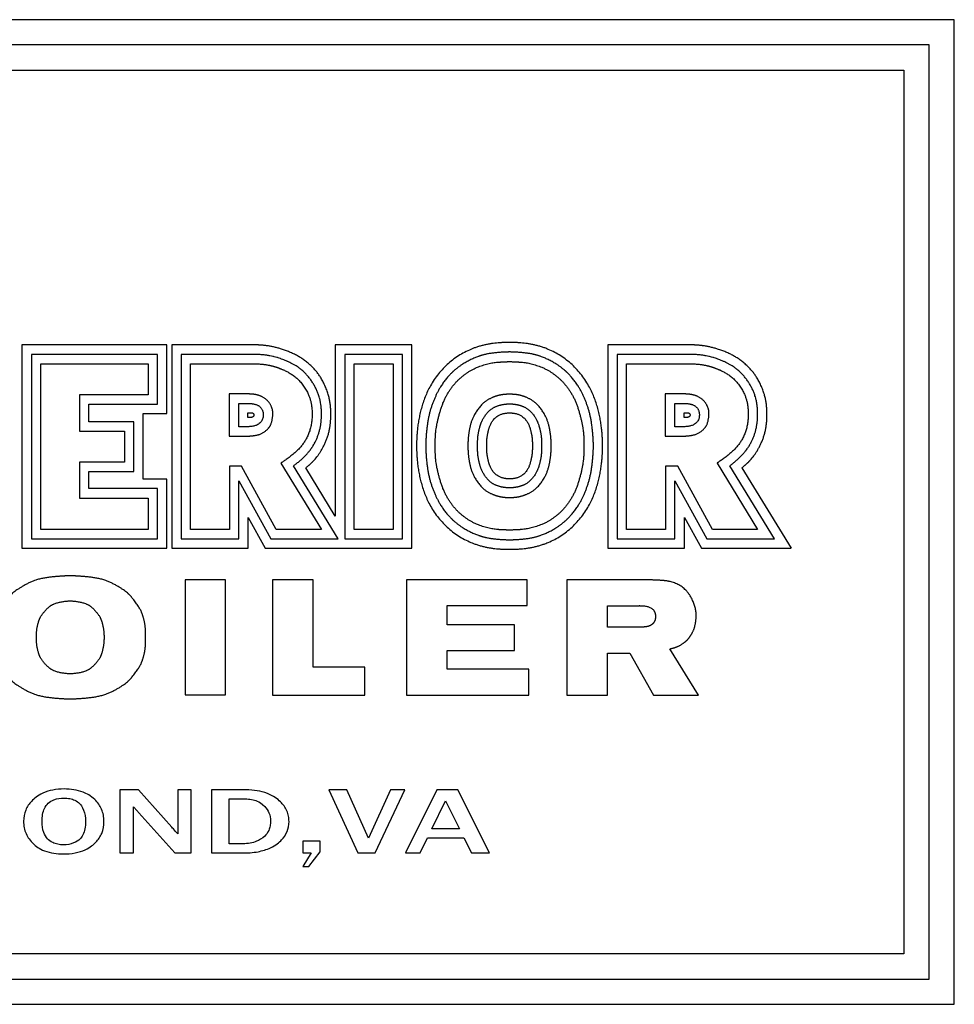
# Model space of a CAD drawing. Header units: inches. Extents: x 24 to 1128, y -94 to 748.
# Tile 221 of 256: x 601 to 619, y 205 to 225. Entities that reach past the tile are written whole.
import ezdxf

# ---------------------------------------------------------------- set-up
doc = ezdxf.new("R2010")
doc.units = ezdxf.units.IN
doc.header["$LTSCALE"] = 32
doc.header["$MEASUREMENT"] = 0
doc.layers.add('Visible (ANSI)', color=7, linetype='Continuous', lineweight=30)

msp = doc.modelspace()

# ---------------------------------------------------------------- linework, layer by layer
at = {"layer": 'Visible (ANSI)'}
for p, q in [((619.38339, 224.53736), (583.38339, 224.53736)), ((619.38339, 205.0181), (619.38339, 224.53736)), ((618.88339, 224.03736), (583.88339, 224.03736)), ((618.88339, 205.5181), (618.88339, 224.03736)), ((584.38339, 223.53736), (618.38339, 223.53736)), ((618.38339, 223.53736), (618.38339, 206.0181)), ((603.76268, 218.08993), (600.88896, 218.08993)), ((600.88896, 218.08993), (600.88896, 214.05922)), ((603.76268, 216.72849), (603.76268, 218.08993)), ((605.53993, 218.08993), (603.86083, 218.08993)), ((603.86083, 218.08993), (603.86083, 214.05922)), ((607.10589, 218.08993), (607.10589, 214.69796)), ((608.62506, 218.08993), (607.10589, 218.08993)), ((608.62506, 214.05922), (608.62506, 218.08993)), ((614.18993, 218.08993), (612.51083, 218.08993)), ((612.51083, 218.08993), (612.51083, 214.05922)), ((601.0776, 217.90311), (601.0776, 214.24717)), ((603.5778, 217.90311), (601.0776, 217.90311)), ((603.5778, 216.91739), (603.5778, 217.90311)), ((604.04789, 217.90276), (604.04789, 214.24615)), ((605.50696, 217.90271), (604.04789, 217.90276)), ((608.43873, 217.90276), (607.29406, 217.90276)), ((607.29406, 217.90276), (607.29406, 214.24615)), ((608.43873, 214.24615), (608.43873, 217.90276)), ((612.69789, 217.90276), (612.69789, 214.24615)), ((614.15696, 217.90271), (612.69789, 217.90276)), ((601.2636, 214.43317), (601.2636, 217.71711)), ((601.2636, 217.71711), (603.3918, 217.71711)), ((603.3918, 217.71711), (603.3918, 217.10339)), ((604.23389, 214.43215), (604.23389, 217.71676)), ((604.23389, 217.71676), (605.50274, 217.71676)), ((607.48006, 214.43215), (607.48006, 217.71676)), ((607.48006, 217.71676), (608.25273, 217.71676)), ((608.25273, 217.71676), (608.25273, 214.43215)), ((612.88389, 214.43215), (612.88389, 217.71676)), ((612.88389, 217.71676), (614.15274, 217.71676)), ((602.02927, 217.10339), (602.02927, 216.37863)), ((603.3918, 217.10339), (602.02927, 217.10339)), ((605.2815, 217.11898), (605.00043, 217.11898)), ((605.00043, 217.11898), (605.00043, 216.27885)), ((613.9315, 217.11898), (613.65043, 217.11898)), ((613.65043, 217.11898), (613.65043, 216.27885)), ((602.21527, 216.91739), (603.5778, 216.91739)), ((602.21527, 216.56463), (602.21527, 216.91739)), ((605.19047, 216.92987), (605.37254, 216.92987)), ((605.19047, 216.46834), (605.19047, 216.92987)), ((613.84047, 216.92987), (614.02254, 216.92987)), ((613.84047, 216.46834), (613.84047, 216.92987)), ((603.29528, 216.72849), (603.76268, 216.72849)), ((603.29528, 215.42969), (603.29528, 216.72849)), ((605.37254, 216.65422), (605.37254, 216.74522)), ((605.37254, 216.74522), (605.42853, 216.74522)), ((614.02254, 216.65422), (614.02254, 216.74522)), ((614.02254, 216.74522), (614.07853, 216.74522)), ((603.10872, 216.56463), (602.21527, 216.56463)), ((603.10872, 215.58048), (603.10872, 216.56463)), ((605.43065, 216.65422), (605.37254, 216.65422)), ((614.08065, 216.65422), (614.02254, 216.65422)), ((602.02927, 216.37863), (602.92272, 216.37863)), ((602.92272, 216.37863), (602.92272, 215.76648)), ((605.00043, 216.27885), (605.2815, 216.27885)), ((605.34694, 216.46834), (605.19047, 216.46834)), ((613.65043, 216.27885), (613.9315, 216.27885)), ((613.99694, 216.46834), (613.84047, 216.46834)), ((602.92272, 215.76648), (602.02927, 215.76648)), ((602.02927, 215.76648), (602.02927, 215.0549)), ((606.02726, 215.74711), (606.83257, 214.43215)), ((607.16459, 214.24615), (606.27787, 215.69404)), ((614.67726, 215.74711), (615.48257, 214.43215)), ((615.81459, 214.24615), (614.92787, 215.69404)), ((602.21527, 215.58048), (603.10872, 215.58048)), ((602.21527, 215.2409), (602.21527, 215.58048)), ((605.24775, 215.68639), (605.00747, 215.68639)), ((605.00747, 215.68639), (605.00747, 214.43215)), ((605.93613, 214.43215), (605.24775, 215.68639)), ((607.10589, 214.69796), (606.52073, 215.65173)), ((613.89775, 215.68639), (613.65747, 215.68639)), ((613.65747, 215.68639), (613.65747, 214.43215)), ((614.58613, 214.43215), (613.89775, 215.68639)), ((615.17073, 215.65173), (616.14777, 214.05922)), ((603.76268, 215.42969), (603.29528, 215.42969)), ((603.76268, 214.05922), (603.76268, 215.42969)), ((605.19347, 215.3987), (605.82604, 214.24615)), ((605.19347, 214.24615), (605.19347, 215.3987)), ((613.84347, 215.3987), (614.47604, 214.24615)), ((613.84347, 214.24615), (613.84347, 215.3987)), ((603.5778, 215.2409), (602.21527, 215.2409)), ((603.5778, 214.24717), (603.5778, 215.2409)), ((602.02927, 215.0549), (603.3918, 215.0549)), ((603.3918, 215.0549), (603.3918, 214.43317)), ((605.37872, 214.6713), (605.71814, 214.05922)), ((605.37872, 214.05922), (605.37872, 214.6713)), ((614.02872, 214.05922), (614.02872, 214.6713)), ((614.02872, 214.6713), (614.36814, 214.05922)), ((603.3918, 214.43317), (601.2636, 214.43317)), ((605.00747, 214.43215), (604.23389, 214.43215)), ((606.83257, 214.43215), (605.93613, 214.43215)), ((608.25273, 214.43215), (607.48006, 214.43215)), ((613.65747, 214.43215), (612.88389, 214.43215)), ((615.48257, 214.43215), (614.58613, 214.43215)), ((601.0776, 214.24717), (603.5778, 214.24717)), ((604.04789, 214.24615), (605.19347, 214.24615)), ((605.82604, 214.24615), (607.16459, 214.24615)), ((607.29406, 214.24615), (608.43873, 214.24615)), ((612.69789, 214.24615), (613.84347, 214.24615)), ((614.47604, 214.24615), (615.81459, 214.24615)), ((600.88896, 214.05922), (603.76268, 214.05922)), ((603.86083, 214.05922), (605.37872, 214.05922)), ((605.71814, 214.05922), (608.62506, 214.05922)), ((612.51083, 214.05922), (614.02872, 214.05922)), ((614.36814, 214.05922), (616.14777, 214.05922)), ((604.12499, 213.43018), (604.12499, 211.15036)), ((604.93112, 213.43018), (604.12499, 213.43018)), ((604.93112, 211.15036), (604.93112, 213.43018)), ((606.66775, 213.42992), (605.85806, 213.42992)), ((605.85806, 213.42992), (605.85806, 211.14929)), ((606.66775, 211.70186), (606.66775, 213.42992)), ((608.52135, 213.42992), (608.52135, 211.14929)), ((610.91235, 213.42992), (608.52135, 213.42992)), ((610.91235, 212.92147), (610.91235, 213.42992)), ((611.69856, 213.42992), (611.69856, 211.14929)), ((613.39869, 213.42992), (611.69856, 213.42992)), ((609.32504, 212.54259), (609.32504, 212.92147)), ((609.32504, 212.92147), (610.91235, 212.92147)), ((612.50656, 212.91786), (613.13384, 212.91786)), ((612.50656, 212.49392), (612.50656, 212.91786)), ((610.65977, 212.54259), (609.32504, 212.54259)), ((610.65977, 212.02999), (610.65977, 212.54259)), ((613.14598, 212.49392), (612.50656, 212.49392)), ((609.32504, 211.6635), (609.32504, 212.02999)), ((609.32504, 212.02999), (610.65977, 212.02999)), ((612.50656, 211.9807), (612.94806, 211.9807)), ((612.50656, 211.14929), (612.50656, 211.9807)), ((612.94806, 211.9807), (613.41525, 211.14636)), ((614.30861, 211.14929), (613.73776, 212.064)), ((607.69371, 211.70186), (606.66775, 211.70186)), ((607.69371, 211.14929), (607.69371, 211.70186)), ((610.94207, 211.6635), (609.32504, 211.6635)), ((610.94207, 211.14929), (610.94207, 211.6635)), ((604.12499, 211.15036), (604.93112, 211.15036)), ((605.85806, 211.14929), (607.69371, 211.14929)), ((608.52135, 211.14929), (610.94207, 211.14929)), ((611.69856, 211.14929), (612.50656, 211.14929)), ((613.41525, 211.14636), (614.30861, 211.14929)), ((603.20596, 209.2681), (602.83221, 209.2681)), ((602.83221, 209.2681), (602.83221, 208.0181)), ((603.86211, 208.53201), (603.20596, 209.2681)), ((604.24832, 209.2681), (603.9815, 209.2681)), ((603.9815, 209.2681), (603.9815, 208.39704)), ((604.24832, 208.0181), (604.24832, 209.2681)), ((605.34052, 209.2681), (604.65011, 209.2681)), ((604.65011, 209.2681), (604.65011, 208.0181)), ((606.97673, 209.2681), (607.55501, 208.0181)), ((607.33387, 209.2681), (606.97673, 209.2681)), ((607.76369, 208.30983), (607.33387, 209.2681)), ((608.20285, 209.2681), (607.76369, 208.30983)), ((607.89866, 208.0181), (608.4842, 209.2681)), ((608.4842, 209.2681), (608.20285, 209.2681)), ((609.1227, 209.2681), (608.50081, 208.0181)), ((609.53902, 209.2681), (609.1227, 209.2681)), ((610.16714, 208.0181), (609.53902, 209.2681)), ((604.99791, 208.20186), (604.99791, 209.09056)), ((604.99791, 209.09056), (605.31871, 209.09056)), ((609.01992, 208.49567), (609.29297, 209.05319)), ((609.29297, 209.05319), (609.56601, 208.49567)), ((603.10422, 208.0181), (603.10422, 208.93379)), ((603.20908, 208.81648), (603.92025, 208.0181)), ((609.56601, 208.49567), (609.01992, 208.49567)), ((608.78944, 208.0181), (608.93582, 208.31606)), ((608.93582, 208.31606), (609.65738, 208.31606)), ((609.65738, 208.31606), (609.80688, 208.0181)), ((605.27926, 208.20186), (604.99791, 208.20186)), ((606.80439, 208.25169), (606.46178, 208.25169)), ((606.46178, 208.25169), (606.46178, 208.0181)), ((606.80439, 208.04197), (606.80439, 208.25169)), ((602.83221, 208.0181), (603.10422, 208.0181)), ((603.92025, 208.0181), (604.24832, 208.0181)), ((604.65011, 208.0181), (605.26473, 208.0181)), ((606.46178, 208.0181), (606.62581, 208.0181)), ((606.62581, 208.0181), (606.46178, 207.75128)), ((606.58325, 207.75128), (606.80439, 208.04197)), ((607.55501, 208.0181), (607.89866, 208.0181)), ((608.50081, 208.0181), (608.78944, 208.0181)), ((609.80688, 208.0181), (610.16714, 208.0181)), ((606.46178, 207.75128), (606.58325, 207.75128)), ((618.38339, 206.0181), (584.38339, 206.0181)), ((583.88339, 205.5181), (618.88339, 205.5181)), ((583.38339, 205.0181), (619.38339, 205.0181))]:
    msp.add_line(p, q, dxfattribs=at)
msp.add_arc((613.13967, 212.80313), 0.11488, 86.851313, 92.907697, dxfattribs=at)
for points, degree, knots in [([(606.52073, 215.65173), (606.65151, 215.76613), (606.74328, 215.8344), (607.00613, 216.23632), (607.02384, 216.72737), (607.00865, 217.02799), (606.87716, 217.36402), (606.71265, 217.61266), (606.45444, 217.83144), (606.13183, 217.99143), (605.84175, 218.07629), (605.6273, 218.08709), (605.53993, 218.08993)], 4, [0, 0, 0, 0, 0, 0.20133103, 0.29116474, 0.38474936, 0.47533752, 0.56385134, 0.65137094, 0.73677615, 0.81971305, 1, 1, 1, 1, 1]), ([(610.56234, 218.13801), (610.31185, 218.1401), (609.73769, 218.11575), (608.92123, 217.4899), (608.72374, 216.5961), (608.71805, 216.19363), (608.7178, 216.08863)], 4, [0, 0, 0, 0, 0, 0.44766544, 0.6339037, 1, 1, 1, 1, 1]), ([(612.40688, 216.08863), (612.40663, 216.19363), (612.40094, 216.5961), (612.20345, 217.4899), (611.38699, 218.11575), (610.81283, 218.1401), (610.56234, 218.13801)], 4, [0, 0, 0, 0, 0, 0.3660963, 0.55233456, 1, 1, 1, 1, 1]), ([(615.17073, 215.65173), (615.30151, 215.76613), (615.39328, 215.8344), (615.65613, 216.23632), (615.67384, 216.72737), (615.65865, 217.02799), (615.52716, 217.36402), (615.36265, 217.61266), (615.10444, 217.83144), (614.78183, 217.99143), (614.49175, 218.07629), (614.2773, 218.08709), (614.18993, 218.08993)], 4, [0, 0, 0, 0, 0, 0.20133103, 0.29116474, 0.38474936, 0.47533752, 0.56385134, 0.65137094, 0.73677615, 0.81971305, 1, 1, 1, 1, 1]), ([(606.27787, 215.69404), (606.29526, 215.70684), (606.33129, 215.73392), (606.37749, 215.77097), (606.42345, 215.81002), (606.45965, 215.84275), (606.50339, 215.88528), (606.53692, 215.92051), (606.5725, 215.96133), (606.59492, 215.98915), (606.61618, 216.01736), (606.62977, 216.03633), (606.646, 216.06021), (606.65837, 216.0794), (606.6731, 216.10349), (606.68431, 216.12284), (606.70033, 216.15202), (606.71531, 216.1814), (606.73599, 216.22595), (606.75254, 216.26614), (606.7711, 216.31736), (606.78425, 216.35924), (606.79857, 216.41301), (606.80822, 216.45704), (606.81799, 216.51308), (606.82397, 216.55861), (606.82922, 216.61607), (606.83168, 216.66233), (606.83267, 216.72008), (606.83187, 216.76606), (606.82885, 216.82321), (606.82478, 216.86868), (606.81814, 216.91964), (606.81246, 216.95355), (606.80569, 216.98745), (606.80059, 217.01005), (606.79203, 217.04395), (606.78219, 217.07789), (606.76493, 217.12868), (606.74692, 217.17355), (606.7212, 217.22908), (606.69815, 217.27296), (606.66647, 217.32689), (606.63894, 217.36915), (606.60205, 217.42041), (606.57072, 217.4598), (606.5297, 217.50637), (606.49558, 217.54126), (606.45621, 217.57745), (606.4296, 217.59979), (606.40296, 217.62065), (606.38524, 217.6338), (606.35881, 217.65248), (606.33259, 217.66981), (606.29383, 217.69358), (606.26005, 217.71253), (606.21878, 217.73398), (606.18655, 217.74953), (606.1472, 217.76733), (606.11636, 217.78042), (606.07823, 217.79571), (606.04786, 217.80718), (606.00945, 217.82079), (605.97811, 217.83115), (605.93748, 217.84348), (605.90352, 217.85284), (605.85856, 217.86381), (605.82031, 217.87193), (605.7689, 217.88108), (605.7246, 217.88751), (605.66432, 217.89422), (605.59861, 217.89951), (605.53894, 217.90198), (605.50696, 217.90271)], 3, [0.000000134, 0.000000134, 0.000000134, 0.000000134, 0.019256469, 0.038512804, 0.048140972, 0.067397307, 0.077025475, 0.096281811, 0.105909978, 0.12035223, 0.125166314, 0.134794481, 0.139608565, 0.149236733, 0.154050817, 0.163678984, 0.168493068, 0.18293532, 0.192563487, 0.211819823, 0.22144799, 0.240704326, 0.250332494, 0.269588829, 0.279216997, 0.298473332, 0.3081015, 0.327357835, 0.336986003, 0.356242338, 0.365870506, 0.385126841, 0.394755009, 0.40919726, 0.414011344, 0.423639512, 0.428453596, 0.442895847, 0.452524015, 0.47178035, 0.481408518, 0.500664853, 0.510293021, 0.529549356, 0.539177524, 0.55843386, 0.568062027, 0.587318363, 0.59694653, 0.611388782, 0.616202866, 0.625831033, 0.630645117, 0.645087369, 0.654715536, 0.673971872, 0.683600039, 0.702856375, 0.712484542, 0.731740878, 0.741369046, 0.760625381, 0.770253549, 0.789509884, 0.799138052, 0.818394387, 0.828022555, 0.84727889, 0.856907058, 0.876163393, 0.885791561, 0.905047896, 0.924304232, 0.924304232, 0.924304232, 0.924304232]), ([(610.56234, 217.95019), (610.40898, 217.94782), (610.13294, 217.92916), (609.95374, 217.87757), (609.64602, 217.72814), (609.46837, 217.59111), (609.37198, 217.49883), (609.17804, 217.26264), (609.07903, 217.04008), (608.96782, 216.76917), (608.91803, 216.49109), (608.89926, 216.20464), (608.89989, 216.08863)], 4, [0, 0, 0, 0, 0, 0.21443075, 0.29502466, 0.3714022, 0.45147216, 0.53247453, 0.6137125, 0.69895258, 0.78486352, 1, 1, 1, 1, 1]), ([(612.22479, 216.08863), (612.22542, 216.20464), (612.20665, 216.49109), (612.15686, 216.76917), (612.04565, 217.04008), (611.94664, 217.26264), (611.7527, 217.49883), (611.6563, 217.59111), (611.47866, 217.72814), (611.17094, 217.87757), (610.99173, 217.92916), (610.7157, 217.94782), (610.56234, 217.95019)], 4, [0, 0, 0, 0, 0, 0.21513648, 0.30104742, 0.3862875, 0.46752547, 0.54852784, 0.6285978, 0.70497534, 0.78556925, 1, 1, 1, 1, 1]), ([(614.92787, 215.69404), (614.94526, 215.70684), (614.98129, 215.73392), (615.02749, 215.77097), (615.07345, 215.81002), (615.10965, 215.84275), (615.15339, 215.88528), (615.18692, 215.92051), (615.2225, 215.96133), (615.24492, 215.98915), (615.26618, 216.01736), (615.27977, 216.03633), (615.296, 216.06021), (615.30837, 216.0794), (615.3231, 216.10349), (615.33431, 216.12284), (615.35033, 216.15202), (615.36531, 216.1814), (615.38599, 216.22595), (615.40254, 216.26614), (615.4211, 216.31736), (615.43425, 216.35924), (615.44857, 216.41301), (615.45822, 216.45704), (615.46799, 216.51308), (615.47397, 216.55861), (615.47922, 216.61607), (615.48168, 216.66233), (615.48267, 216.72008), (615.48187, 216.76606), (615.47885, 216.82321), (615.47478, 216.86868), (615.46814, 216.91964), (615.46246, 216.95355), (615.45569, 216.98745), (615.45059, 217.01005), (615.44203, 217.04395), (615.43219, 217.07789), (615.41493, 217.12868), (615.39692, 217.17355), (615.3712, 217.22908), (615.34815, 217.27296), (615.31647, 217.32689), (615.28894, 217.36915), (615.25205, 217.42041), (615.22072, 217.4598), (615.1797, 217.50637), (615.14558, 217.54126), (615.10621, 217.57745), (615.0796, 217.59979), (615.05296, 217.62065), (615.03524, 217.6338), (615.00881, 217.65248), (614.98259, 217.66981), (614.94383, 217.69358), (614.91005, 217.71253), (614.86878, 217.73398), (614.83655, 217.74953), (614.7972, 217.76733), (614.76636, 217.78042), (614.72823, 217.79571), (614.69786, 217.80718), (614.65945, 217.82079), (614.62811, 217.83115), (614.58748, 217.84348), (614.55352, 217.85284), (614.50856, 217.86381), (614.47031, 217.87193), (614.4189, 217.88108), (614.3746, 217.88751), (614.31432, 217.89422), (614.24861, 217.89951), (614.18894, 217.90198), (614.15696, 217.90271)], 3, [0.000000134, 0.000000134, 0.000000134, 0.000000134, 0.019256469, 0.038512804, 0.048140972, 0.067397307, 0.077025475, 0.096281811, 0.105909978, 0.12035223, 0.125166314, 0.134794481, 0.139608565, 0.149236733, 0.154050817, 0.163678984, 0.168493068, 0.18293532, 0.192563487, 0.211819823, 0.22144799, 0.240704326, 0.250332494, 0.269588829, 0.279216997, 0.298473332, 0.3081015, 0.327357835, 0.336986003, 0.356242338, 0.365870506, 0.385126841, 0.394755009, 0.40919726, 0.414011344, 0.423639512, 0.428453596, 0.442895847, 0.452524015, 0.47178035, 0.481408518, 0.500664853, 0.510293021, 0.529549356, 0.539177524, 0.55843386, 0.568062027, 0.587318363, 0.59694653, 0.611388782, 0.616202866, 0.625831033, 0.630645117, 0.645087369, 0.654715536, 0.673971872, 0.683600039, 0.702856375, 0.712484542, 0.731740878, 0.741369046, 0.760625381, 0.770253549, 0.789509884, 0.799138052, 0.818394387, 0.828022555, 0.84727889, 0.856907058, 0.876163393, 0.885791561, 0.905047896, 0.924304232, 0.924304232, 0.924304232, 0.924304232]), ([(605.50274, 217.71676), (605.75864, 217.71095), (605.90598, 217.66017), (606.11525, 217.60107), (606.40028, 217.40439), (606.59093, 217.12004), (606.65257, 216.86539), (606.65178, 216.54043), (606.54743, 216.19884), (606.36513, 215.96066), (606.06972, 215.77667), (606.02726, 215.74711)], 4, [0, 0, 0, 0, 0, 0.22034549, 0.30569407, 0.39652303, 0.49296372, 0.59023059, 0.68516844, 0.78231111, 1, 1, 1, 1, 1]), ([(609.08909, 216.08863), (609.08878, 216.28155), (609.08404, 216.40977), (609.19764, 216.8859), (609.34026, 217.14336), (609.48913, 217.3583), (609.68235, 217.51633), (609.90307, 217.66397), (610.29373, 217.7743), (610.40175, 217.74352), (610.56234, 217.76211)], 4, [-1, -1, -1, -1, -1, -0.73803175, -0.63313753, -0.53068754, -0.43500567, -0.33627821, -0.23846992, 0, 0, 0, 0, 0]), ([(610.56234, 217.76211), (610.72293, 217.74352), (610.83095, 217.7743), (611.22161, 217.66397), (611.44233, 217.51633), (611.63555, 217.3583), (611.78442, 217.14336), (611.92704, 216.8859), (612.04064, 216.40977), (612.0359, 216.28155), (612.03559, 216.08863)], 4, [-1, -1, -1, -1, -1, -0.76153008, -0.66372179, -0.56499433, -0.46931246, -0.36686247, -0.26196825, 0, 0, 0, 0, 0]), ([(614.15274, 217.71676), (614.40864, 217.71095), (614.55598, 217.66017), (614.76525, 217.60107), (615.05028, 217.40439), (615.24093, 217.12004), (615.30257, 216.86539), (615.30178, 216.54043), (615.19743, 216.19884), (615.01513, 215.96066), (614.71972, 215.77667), (614.67726, 215.74711)], 4, [0, 0, 0, 0, 0, 0.22034549, 0.30569407, 0.39652303, 0.49296372, 0.59023059, 0.68516844, 0.78231111, 1, 1, 1, 1, 1]), ([(605.2815, 216.27885), (605.33235, 216.27961), (605.45773, 216.28576), (605.6265, 216.29215), (605.78151, 216.43492), (605.83908, 216.50417), (605.87387, 216.70684), (605.86822, 216.80576), (605.8084, 216.95077), (605.65275, 217.08762), (605.49739, 217.12025), (605.39005, 217.11773), (605.2815, 217.11898)], 4, [0, 0, 0, 0, 0, 0.19866074, 0.28187304, 0.36718767, 0.44982088, 0.53265045, 0.6189623, 0.70219029, 0.78603846, 1, 1, 1, 1, 1]), ([(610.56234, 217.1119), (610.47799, 217.11206), (610.35507, 217.10273), (610.20122, 217.04923), (610.01318, 216.9304), (609.85577, 216.71354), (609.77123, 216.49573), (609.73952, 216.27396), (609.73629, 216.15568), (609.73679, 216.08863)], 4, [0, 0, 0, 0, 0, 0.25572762, 0.3706114, 0.49160152, 0.61702049, 0.74059598, 1, 1, 1, 1, 1]), ([(611.38789, 216.08863), (611.38839, 216.15568), (611.38516, 216.27396), (611.35345, 216.49573), (611.26891, 216.71354), (611.11149, 216.9304), (610.92346, 217.04923), (610.7696, 217.10273), (610.64668, 217.11206), (610.56234, 217.1119)], 4, [0, 0, 0, 0, 0, 0.25940402, 0.38297951, 0.50839848, 0.6293886, 0.74427238, 1, 1, 1, 1, 1]), ([(613.9315, 216.27885), (613.98235, 216.27961), (614.10773, 216.28576), (614.2765, 216.29215), (614.43151, 216.43492), (614.48908, 216.50417), (614.52387, 216.70684), (614.51822, 216.80576), (614.4584, 216.95077), (614.30275, 217.08762), (614.14739, 217.12025), (614.04005, 217.11773), (613.9315, 217.11898)], 4, [0, 0, 0, 0, 0, 0.19866074, 0.28187304, 0.36718767, 0.44982088, 0.53265045, 0.6189623, 0.70219029, 0.78603846, 1, 1, 1, 1, 1]), ([(605.37254, 216.92987), (605.42229, 216.92957), (605.59874, 216.92852), (605.74024, 216.75399), (605.63565, 216.44116), (605.36529, 216.47269), (605.34694, 216.46834)], 4, [0, 0, 0, 0, 0, 0.39905707, 0.57780728, 1, 1, 1, 1, 1]), ([(609.92908, 216.08863), (609.92742, 216.23007), (609.93293, 216.29678), (609.96671, 216.47713), (610.03879, 216.63908), (610.18702, 216.8505), (610.35298, 216.90195), (610.48849, 216.92222), (610.56234, 216.9213)], 4, [-1, -1, -1, -1, -1, -0.68997381, -0.56776888, -0.43973508, -0.30975696, 0, 0, 0, 0, 0]), ([(610.56234, 216.9213), (610.63618, 216.92222), (610.7717, 216.90195), (610.93765, 216.8505), (611.08588, 216.63908), (611.15797, 216.47713), (611.19175, 216.29678), (611.19726, 216.23007), (611.1956, 216.08863)], 4, [-1, -1, -1, -1, -1, -0.69024304, -0.56026492, -0.43223112, -0.31002619, 0, 0, 0, 0, 0]), ([(614.02254, 216.92987), (614.07229, 216.92957), (614.24874, 216.92852), (614.39024, 216.75399), (614.28565, 216.44116), (614.01529, 216.47269), (613.99694, 216.46834)], 4, [0, 0, 0, 0, 0, 0.39905707, 0.57780728, 1, 1, 1, 1, 1]), ([(605.42853, 216.74522), (605.44301, 216.74451), (605.47591, 216.749), (605.50953, 216.69809), (605.47461, 216.65666), (605.44896, 216.65259), (605.43065, 216.65422)], 4, [0, 0, 0, 0, 0, 0.41730727, 0.58519444, 1, 1, 1, 1, 1]), ([(610.11028, 216.08863), (610.11127, 216.16275), (610.10641, 216.22538), (610.13541, 216.36609), (610.18525, 216.55299), (610.32991, 216.75113), (610.5224, 216.7403), (610.56234, 216.74163)], 4, [-1, -1, -1, -1, -1, -0.68018497, -0.53857544, -0.38226415, 0, 0, 0, 0, 0]), ([(610.56234, 216.74163), (610.60228, 216.7403), (610.79476, 216.75113), (610.93943, 216.55299), (610.98926, 216.36609), (611.01827, 216.22538), (611.01341, 216.16275), (611.0144, 216.08863)], 4, [-1, -1, -1, -1, -1, -0.61773585, -0.46142456, -0.31981503, 0, 0, 0, 0, 0]), ([(614.07853, 216.74522), (614.09301, 216.74451), (614.12591, 216.749), (614.15953, 216.69809), (614.12461, 216.65666), (614.09896, 216.65259), (614.08065, 216.65422)], 4, [0, 0, 0, 0, 0, 0.41730727, 0.58519444, 1, 1, 1, 1, 1]), ([(608.7178, 216.08863), (608.71805, 215.98363), (608.72374, 215.58116), (608.92123, 214.68736), (609.73769, 214.06151), (610.31185, 214.03716), (610.56234, 214.03925)], 4, [0, 0, 0, 0, 0, 0.3660963, 0.55233456, 1, 1, 1, 1, 1]), ([(608.89989, 216.08863), (608.89926, 215.97263), (608.91803, 215.68617), (608.96782, 215.40809), (609.07903, 215.13718), (609.17804, 214.91462), (609.37198, 214.67843), (609.46837, 214.58615), (609.64602, 214.44912), (609.95374, 214.29969), (610.13294, 214.2481), (610.40898, 214.22944), (610.56234, 214.22707)], 4, [0, 0, 0, 0, 0, 0.21513648, 0.30104742, 0.3862875, 0.46752547, 0.54852784, 0.6285978, 0.70497534, 0.78556925, 1, 1, 1, 1, 1]), ([(610.56234, 214.41515), (610.40175, 214.43374), (610.29373, 214.40296), (609.90307, 214.51329), (609.68235, 214.66093), (609.48913, 214.81896), (609.34026, 215.0339), (609.19764, 215.29137), (609.08404, 215.76749), (609.08878, 215.89571), (609.08909, 216.08863)], 4, [-1, -1, -1, -1, -1, -0.76153008, -0.66372179, -0.56499433, -0.46931246, -0.36686247, -0.26196825, 0, 0, 0, 0, 0]), ([(609.73679, 216.08863), (609.73629, 216.02158), (609.73952, 215.9033), (609.77123, 215.68153), (609.85577, 215.46372), (610.01318, 215.24686), (610.20122, 215.12803), (610.35507, 215.07453), (610.47799, 215.0652), (610.56234, 215.06536)], 4, [0, 0, 0, 0, 0, 0.25940402, 0.38297951, 0.50839848, 0.6293886, 0.74427238, 1, 1, 1, 1, 1]), ([(610.56234, 215.25596), (610.48849, 215.25504), (610.35298, 215.27532), (610.18702, 215.32676), (610.03879, 215.53818), (609.96671, 215.70013), (609.93293, 215.88048), (609.92742, 215.94719), (609.92908, 216.08863)], 4, [-1, -1, -1, -1, -1, -0.69024304, -0.56026492, -0.43223112, -0.31002619, 0, 0, 0, 0, 0]), ([(610.56234, 215.43564), (610.5224, 215.43696), (610.32991, 215.42613), (610.18525, 215.62427), (610.13541, 215.81117), (610.10641, 215.95188), (610.11127, 216.01451), (610.11028, 216.08863)], 4, [-1, -1, -1, -1, -1, -0.61773585, -0.46142456, -0.31981503, 0, 0, 0, 0, 0]), ([(612.03559, 216.08863), (612.0359, 215.89571), (612.04064, 215.76749), (611.92704, 215.29137), (611.78442, 215.0339), (611.63555, 214.81896), (611.44233, 214.66093), (611.22161, 214.51329), (610.83095, 214.40296), (610.72293, 214.43374), (610.56234, 214.41515)], 4, [-1, -1, -1, -1, -1, -0.73803175, -0.63313753, -0.53068754, -0.43500567, -0.33627821, -0.23846992, 0, 0, 0, 0, 0]), ([(611.1956, 216.08863), (611.19726, 215.94719), (611.19175, 215.88048), (611.15797, 215.70013), (611.08588, 215.53818), (610.93765, 215.32676), (610.7717, 215.27532), (610.63618, 215.25504), (610.56234, 215.25596)], 4, [-1, -1, -1, -1, -1, -0.68997381, -0.56776888, -0.43973508, -0.30975696, 0, 0, 0, 0, 0]), ([(610.56234, 215.06536), (610.64668, 215.0652), (610.7696, 215.07453), (610.92346, 215.12803), (611.11149, 215.24686), (611.26891, 215.46372), (611.35345, 215.68153), (611.38516, 215.9033), (611.38839, 216.02158), (611.38789, 216.08863)], 4, [0, 0, 0, 0, 0, 0.25572762, 0.3706114, 0.49160152, 0.61702049, 0.74059598, 1, 1, 1, 1, 1]), ([(610.56234, 214.22707), (610.7157, 214.22944), (610.99173, 214.2481), (611.17094, 214.29969), (611.47866, 214.44912), (611.6563, 214.58615), (611.7527, 214.67843), (611.94664, 214.91462), (612.04565, 215.13718), (612.15686, 215.40809), (612.20665, 215.68617), (612.22542, 215.97263), (612.22479, 216.08863)], 4, [0, 0, 0, 0, 0, 0.21443075, 0.29502466, 0.3714022, 0.45147216, 0.53247453, 0.6137125, 0.69895258, 0.78486352, 1, 1, 1, 1, 1]), ([(611.0144, 216.08863), (611.01341, 216.01451), (611.01827, 215.95188), (610.98926, 215.81117), (610.93943, 215.62427), (610.79476, 215.42613), (610.60228, 215.43696), (610.56234, 215.43564)], 4, [-1, -1, -1, -1, -1, -0.68018497, -0.53857544, -0.38226415, 0, 0, 0, 0, 0]), ([(610.56234, 214.03925), (610.81283, 214.03716), (611.38699, 214.06151), (612.20345, 214.68736), (612.40094, 215.58116), (612.40663, 215.98363), (612.40688, 216.08863)], 4, [0, 0, 0, 0, 0, 0.44766544, 0.6339037, 1, 1, 1, 1, 1]), ([(601.84769, 213.51114), (601.71858, 213.51311), (601.46349, 213.48636), (601.17851, 213.4806), (600.78831, 213.23449), (600.67321, 213.15642), (600.47437, 212.89292), (600.40609, 212.74221), (600.34011, 212.50791), (600.35212, 212.34657), (600.35128, 212.29245)], 4, [0, 0, 0, 0, 0, 0.27582193, 0.38707637, 0.49831731, 0.60080917, 0.6965979, 0.79262054, 1, 1, 1, 1, 1]), ([(603.34409, 212.29245), (603.34325, 212.34657), (603.35527, 212.50791), (603.28928, 212.74221), (603.22101, 212.89292), (603.02216, 213.15642), (602.90706, 213.23449), (602.51687, 213.4806), (602.23188, 213.48636), (601.97679, 213.51311), (601.84769, 213.51114)], 4, [0, 0, 0, 0, 0, 0.20737946, 0.3034021, 0.39919083, 0.50168269, 0.61292363, 0.72417807, 1, 1, 1, 1, 1]), ([(613.73776, 212.064), (613.81028, 212.082), (613.90331, 212.09589), (614.05961, 212.20449), (614.13198, 212.2909), (614.20637, 212.40988), (614.24054, 212.5093), (614.27578, 212.71227), (614.2514, 212.87746), (614.20449, 213.01931), (614.02408, 213.3403), (613.71555, 213.4321), (613.55566, 213.41992), (613.39869, 213.42992)], 4, [0, 0, 0, 0, 0, 0.1657102, 0.230653, 0.29443981, 0.36217923, 0.43524969, 0.51061991, 0.59326289, 0.67965104, 0.76915029, 1, 1, 1, 1, 1]), ([(601.17676, 212.29245), (601.17727, 212.31883), (601.17087, 212.41384), (601.21973, 212.62876), (601.27193, 212.72765), (601.43026, 212.92196), (601.55304, 212.99339), (601.7933, 213.01616), (601.84769, 213.01583)], 4, [-1, -1, -1, -1, -1, -0.73584924, -0.60872699, -0.47963498, -0.34694704, 0, 0, 0, 0, 0]), ([(601.84769, 213.01583), (601.90208, 213.01616), (602.14233, 212.99339), (602.26511, 212.92196), (602.42345, 212.72765), (602.47565, 212.62876), (602.5245, 212.41384), (602.5181, 212.31883), (602.51862, 212.29245)], 4, [-1, -1, -1, -1, -1, -0.65305296, -0.52036502, -0.39127301, -0.26415076, 0, 0, 0, 0, 0]), ([(613.14598, 212.91783), (613.16525, 212.91677), (613.35902, 212.93581), (613.45576, 212.80571), (613.45558, 212.71882), (613.45701, 212.62719), (613.38892, 212.53925), (613.33508, 212.50753), (613.24398, 212.49432), (613.14598, 212.49392)], 4, [0, 0, 0, 0, 0, 0.30595814, 0.42116198, 0.52293683, 0.61838503, 0.71472487, 1, 1, 1, 1, 1]), ([(600.35128, 212.29245), (600.35212, 212.23832), (600.34011, 212.07698), (600.40609, 211.84268), (600.47437, 211.69197), (600.67321, 211.42847), (600.78831, 211.3504), (601.17851, 211.1043), (601.46349, 211.09853), (601.71858, 211.07178), (601.84769, 211.07375)], 4, [0, 0, 0, 0, 0, 0.20737946, 0.3034021, 0.39919083, 0.50168269, 0.61292363, 0.72417807, 1, 1, 1, 1, 1]), ([(601.84769, 211.56906), (601.7933, 211.56874), (601.55304, 211.5915), (601.43026, 211.66293), (601.27193, 211.85724), (601.21973, 211.95613), (601.17087, 212.17105), (601.17727, 212.26606), (601.17676, 212.29245)], 4, [-1, -1, -1, -1, -1, -0.65305296, -0.52036502, -0.39127301, -0.26415076, 0, 0, 0, 0, 0]), ([(602.51862, 212.29245), (602.5181, 212.26606), (602.5245, 212.17105), (602.47565, 211.95613), (602.42345, 211.85724), (602.26511, 211.66293), (602.14233, 211.5915), (601.90208, 211.56874), (601.84769, 211.56906)], 4, [-1, -1, -1, -1, -1, -0.73584924, -0.60872699, -0.47963498, -0.34694704, 0, 0, 0, 0, 0]), ([(601.84769, 211.07375), (601.97679, 211.07178), (602.23188, 211.09853), (602.51687, 211.1043), (602.90706, 211.3504), (603.02216, 211.42847), (603.22101, 211.69197), (603.28928, 211.84268), (603.35527, 212.07698), (603.34325, 212.23832), (603.34409, 212.29245)], 4, [0, 0, 0, 0, 0, 0.27582193, 0.38707637, 0.49831731, 0.60080917, 0.6965979, 0.79262054, 1, 1, 1, 1, 1]), ([(601.7286, 209.28678), (601.6527, 209.28678), (601.57632, 209.28075), (601.43454, 209.25314), (601.36898, 209.23317), (601.20125, 209.15632), (601.1308, 209.09559), (601.03467, 208.99537), (600.99442, 208.93652), (600.93715, 208.79888), (600.92399, 208.72417), (600.92399, 208.64725)], 3, [-2.27765202, -2.27765202, -2.27765202, -2.27765202, -1.94481441, -1.94481441, -1.64432937, -1.64432937, -1.13592244, -1.13592244, -0.58612629, -0.58612629, 0, 0, 0, 0]), ([(602.51763, 208.64413), (602.51763, 208.68619), (602.51395, 208.72804), (602.49807, 208.80881), (602.48637, 208.84713), (602.43895, 208.95734), (602.39279, 209.02099), (602.25759, 209.15178), (602.17565, 209.19594), (601.98574, 209.27009), (601.85597, 209.28678), (601.7286, 209.28678)], 3, [-2.42176588, -2.42176588, -2.42176588, -2.42176588, -2.19610977, -2.19610977, -1.98002731, -1.98002731, -1.55226681, -1.55226681, -0.97056449, -0.97056449, 0, 0, 0, 0]), ([(606.18769, 208.64102), (606.18769, 208.67804), (606.18429, 208.71481), (606.16981, 208.78634), (606.1591, 208.82046), (606.11456, 208.9225), (606.06999, 208.98252), (605.9613, 209.08744), (605.88081, 209.15025), (605.6271, 209.24943), (605.48251, 209.2681), (605.34052, 209.2681)], 3, [-4.01785158, -4.01785158, -4.01785158, -4.01785158, -3.53280981, -3.53280981, -3.06160953, -3.06160953, -2.07405834, -2.07405834, -1.08203288, -1.08203288, 0, 0, 0, 0]), ([(601.28944, 208.63998), (601.28944, 208.68791), (601.29288, 208.7368), (601.3094, 208.82431), (601.32118, 208.86419), (601.35703, 208.93988), (601.38105, 208.97447), (601.44499, 209.03503), (601.48347, 209.05801), (601.5882, 209.09791), (601.65684, 209.10614), (601.72341, 209.10614)], 3, [-1.8554977, -1.8554977, -1.8554977, -1.8554977, -1.49045369, -1.49045369, -1.17749363, -1.17749363, -0.85306654, -0.85306654, -0.50721666, -0.50721666, 0, 0, 0, 0]), ([(601.72341, 209.10614), (601.76265, 209.10614), (601.80242, 209.10319), (601.8748, 209.08932), (601.90797, 209.07938), (601.97611, 209.04756), (602.00893, 209.02449), (602.05379, 208.97672), (602.08803, 208.93711), (602.1416, 208.79825), (602.15115, 208.72129), (602.15115, 208.64621)], 3, [-3.72393934, -3.72393934, -3.72393934, -3.72393934, -2.83528225, -2.83528225, -2.05554384, -2.05554384, -1.13300755, -1.13300755, -0.5720848, -0.5720848, 0, 0, 0, 0]), ([(605.31871, 209.09056), (605.36118, 209.09056), (605.40378, 209.0872), (605.48375, 209.07209), (605.52102, 209.0611), (605.59136, 209.0305), (605.64887, 209.00055), (605.74148, 208.90392), (605.7705, 208.86151), (605.81172, 208.76246), (605.82121, 208.70877), (605.82121, 208.65348)], 3, [-2.78469141, -2.78469141, -2.78469141, -2.78469141, -2.08361163, -2.08361163, -1.44126103, -1.44126103, -0.81749058, -0.81749058, -0.42133511, -0.42133511, 0, 0, 0, 0]), ([(603.10422, 208.93379), (603.11386, 208.9227), (603.12437, 208.91062), (603.14061, 208.89205), (603.14844, 208.88314), (603.15509, 208.87565)], 3, [-0.189446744, -0.189446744, -0.189446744, -0.189446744, -0.076333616, -0.076333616, 0, 0, 0, 0]), ([(603.15509, 208.87565), (603.16549, 208.86439), (603.17691, 208.85197), (603.19405, 208.83319), (603.20234, 208.82406), (603.20908, 208.81648)], 3, [-0.195622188, -0.195622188, -0.195622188, -0.195622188, -0.077292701, -0.077292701, 0, 0, 0, 0]), ([(600.92399, 208.64725), (600.92399, 208.60428), (600.9278, 208.56154), (600.94418, 208.47892), (600.95625, 208.4397), (601.00544, 208.32608), (601.05355, 208.26029), (601.16066, 208.15715), (601.23114, 208.10175), (601.45697, 208.01451), (601.58654, 207.99837), (601.71302, 207.99837)], 3, [-4.05942399, -4.05942399, -4.05942399, -4.05942399, -3.48837423, -3.48837423, -2.94009399, -2.94009399, -1.84289214, -1.84289214, -0.96380957, -0.96380957, 0, 0, 0, 0]), ([(601.71614, 208.18006), (601.67756, 208.18006), (601.63867, 208.18314), (601.56696, 208.19741), (601.53397, 208.2077), (601.45633, 208.24458), (601.42304, 208.27225), (601.36538, 208.33382), (601.34106, 208.37554), (601.29817, 208.49019), (601.28944, 208.56652), (601.28944, 208.63998)], 3, [-1.58552919, -1.58552919, -1.58552919, -1.58552919, -1.38288457, -1.38288457, -1.20153755, -1.20153755, -0.9314466, -0.9314466, -0.5597707, -0.5597707, 0, 0, 0, 0]), ([(601.71302, 207.99837), (601.79141, 207.99837), (601.87042, 208.00457), (602.01633, 208.03315), (602.08359, 208.05378), (602.24555, 208.12916), (602.31183, 208.18498), (602.4056, 208.28114), (602.4456, 208.34018), (602.50443, 208.4826), (602.51763, 208.56252), (602.51763, 208.64413)], 3, [-2.29176469, -2.29176469, -2.29176469, -2.29176469, -1.95086041, -1.95086041, -1.6452448, -1.6452448, -1.17409702, -1.17409702, -0.62190768, -0.62190768, 0, 0, 0, 0]), ([(602.15115, 208.64621), (602.15115, 208.5961), (602.14776, 208.54436), (602.1309, 208.45447), (602.11899, 208.41384), (602.08515, 208.34563), (602.06527, 208.31732), (602.01451, 208.26993), (601.97165, 208.23954), (601.85283, 208.19078), (601.78499, 208.18006), (601.71614, 208.18006)], 3, [-2.63353826, -2.63353826, -2.63353826, -2.63353826, -1.97617775, -1.97617775, -1.43446404, -1.43446404, -0.97850464, -0.97850464, -0.52466137, -0.52466137, 0, 0, 0, 0]), ([(603.9815, 208.39704), (603.95674, 208.42504), (603.92151, 208.46488), (603.89385, 208.49616), (603.86654, 208.52703), (603.86211, 208.53201)], 3, [-0.619837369, -0.619837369, -0.619837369, -0.619837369, -0.050770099, -0.050770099, 0, 0, 0, 0]), ([(605.26473, 208.0181), (605.36726, 208.0181), (605.47222, 208.02519), (605.65852, 208.05961), (605.74329, 208.08407), (605.92838, 208.17104), (605.99584, 208.2305), (606.08605, 208.32531), (606.12335, 208.37965), (606.17557, 208.5049), (606.18769, 208.57187), (606.18769, 208.64102)], 3, [-2.31408423, -2.31408423, -2.31408423, -2.31408423, -1.88637986, -1.88637986, -1.52422606, -1.52422606, -1.03399076, -1.03399076, -0.52691953, -0.52691953, 0, 0, 0, 0]), ([(605.82121, 208.65348), (605.82121, 208.62014), (605.81859, 208.58669), (605.80681, 208.52392), (605.79825, 208.49466), (605.76703, 208.4224), (605.74008, 208.3836), (605.65518, 208.30234), (605.59293, 208.26964), (605.46084, 208.21572), (605.37052, 208.20186), (605.27926, 208.20186)], 3, [-1.71973036, -1.71973036, -1.71973036, -1.71973036, -1.53143065, -1.53143065, -1.35905816, -1.35905816, -1.08687411, -1.08687411, -0.69539431, -0.69539431, 0, 0, 0, 0])]:
    msp.add_open_spline(points, degree=degree, knots=knots, dxfattribs=at)

doc.saveas('drawing.dxf')
